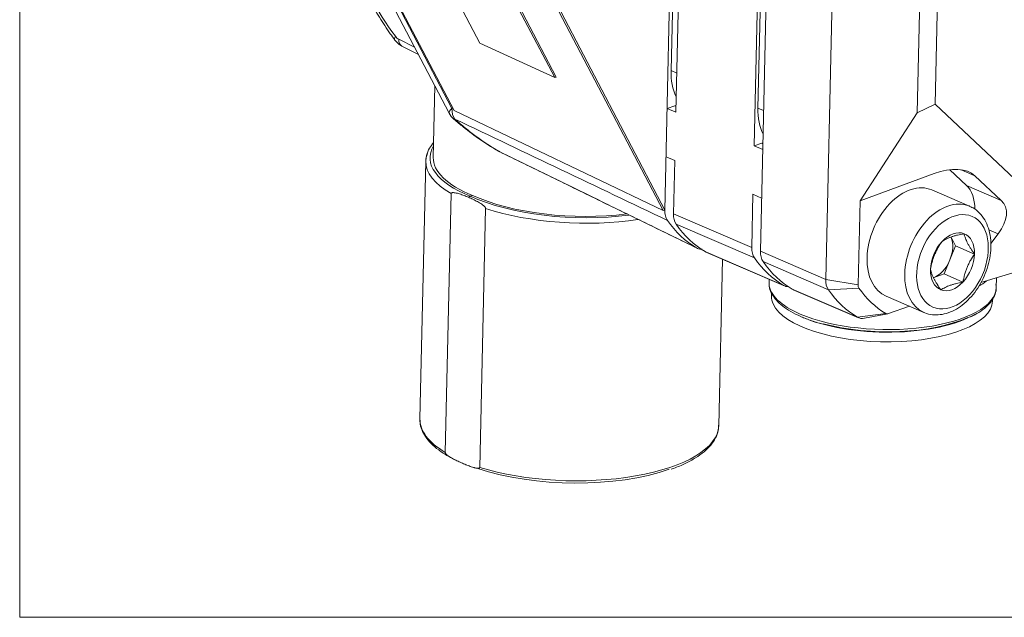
# Model space of a CAD drawing. Header units: millimetres. Extents: x 4 to 836, y 5 to 589.
# Tile 1 of 95: x 165 to 212, y 92 to 120. Entities that reach past the tile are written whole.
import ezdxf

# ---------------------------------------------------------------- set-up
doc = ezdxf.new("R2010")
doc.units = ezdxf.units.MM
doc.layers.add('1', color=7, linetype='Continuous', true_color=0xffffff)
doc.layers.add('2', color=7, linetype='Continuous', true_color=0xffffff)

msp = doc.modelspace()

# ---------------------------------------------------------------- linework, layer by layer
at = {"layer": '1', "color": 251, "linetype": 'Continuous', "lineweight": 18}
for p, q in [((165.122, 91.741), (165.122, 218.055)), ((201.633, 178.701), (200.2, 115.95)), ((196.675, 144.323), (196.069, 117.732)), ((165.122, 91.741), (289.738, 91.741))]:
    msp.add_line(p, q, dxfattribs=at)
at = {"layer": '1', "color": 9, "linetype": 'Continuous', "lineweight": 18}
for p, q in [((202.05, 185.049), (200.318, 109.143)), ((200.015, 114.151), (201.527, 180.398)), ((196.296, 115.754), (196.946, 144.225)), ((203.417, 107.807), (204.022, 134.314)), ((207.759, 115.716), (208.026, 127.394)), ((208.86, 127.052), (208.611, 116.138)), ((196.245, 116.06), (195.883, 115.932)), ((208.611, 116.138), (207.759, 115.716)), ((208.611, 116.138), (215.597, 109.541)), ((196.296, 115.754), (195.883, 115.932)), ((205.048, 111.536), (207.759, 115.716)), ((200.377, 114.278), (200.015, 114.151)), ((200.428, 113.973), (200.015, 114.151)), ((196.244, 113.454), (195.83, 113.632)), ((196.186, 110.924), (196.244, 113.454)), ((205.048, 111.536), (208.577, 112.838)), ((210.106, 112.27), (209.314, 113.018)), ((210.511, 112.734), (211.755, 111.559)), ((199.905, 109.321), (199.962, 111.85)), ((200.375, 111.672), (199.962, 111.85)), ((205.048, 111.536), (204.957, 107.54)), ((211.61, 109.973), (211.259, 109.515)), ((197.747, 109.098), (201.466, 107.494)), ((214.969, 108.907), (210.791, 107.658)), ((201.879, 107.316), (204.978, 105.98)), ((206.4, 106.177), (207.398, 106.528)), ((205.263, 105.954), (206.373, 106.169))]:
    msp.add_line(p, q, dxfattribs=at)
at = {"layer": '1', "color": 18, "linetype": 'Continuous', "lineweight": 18}
for p, q in [((195.698, 111.078), (176.118, 148.463)), ((195.773, 111.102), (176.193, 148.488)), ((175.807, 134.83), (185.757, 115.831)), ((185.757, 115.831), (195.698, 111.078)), ((195.773, 111.102), (195.698, 111.078)), ((200.85, 107.147), (200.847, 107.011)), ((200.847, 107.011), (200.847, 107.011)), ((211.344, 106.771), (211.346, 106.872))]:
    msp.add_line(p, q, dxfattribs=at)
at = {"layer": '1', "color": 7, "linetype": 'Continuous', "lineweight": 18}
for p, q in [((190.617, 117.418), (176.045, 145.243)), ((190.542, 117.394), (179.211, 139.031)), ((178.98, 134.31), (186.98, 119.037)), ((186.98, 119.037), (190.542, 117.394)), ((190.542, 117.394), (190.617, 117.418))]:
    msp.add_line(p, q, dxfattribs=at)
at = {"layer": '1', "color": 252, "linetype": 'Continuous', "lineweight": 18}
for p, q in [((196.532, 144.389), (195.773, 111.102)), ((175.458, 134.921), (185.524, 115.71))]:
    msp.add_line(p, q, dxfattribs=at)
at = {"layer": '1', "color": 252, "linetype": 'Continuous', "lineweight": 13}
msp.add_line((175.714, 134.914), (185.661, 115.929), dxfattribs=at)
at = {"layer": '1', "color": 27, "linetype": 'Continuous', "lineweight": 13}
msp.add_line((183.131, 119.221), (183.886, 118.836), dxfattribs=at)
at = {"layer": '1', "color": 27, "linetype": 'Continuous', "lineweight": 18}
for p, q in [((183.278, 118.898), (184.063, 118.497)), ((184.849, 116.998), (184.771, 113.602)), ((184.417, 113.424), (184.138, 101.172)), ((185.626, 111.885), (185.345, 99.574)), ((186.629, 111.799), (186.52, 111.761)), ((186.98, 98.869), (187.261, 111.18)), ((198.334, 100.848), (198.515, 108.767)), ((200.728, 107.812), (200.725, 107.658)), ((200.725, 107.658), (200.725, 107.658)), ((211.039, 107.718), (211.068, 107.741)), ((211.522, 107.412), (211.533, 107.88))]:
    msp.add_line(p, q, dxfattribs=at)
at = {"layer": '1', "color": 251, "linetype": 'Continuous', "lineweight": 13}
for p, q in [((196.338, 117.615), (196.069, 117.732)), ((200.47, 115.834), (200.2, 115.95))]:
    msp.add_line(p, q, dxfattribs=at)
at = {"layer": '1', "color": 9, "linetype": 'Continuous', "lineweight": 13}
for p, q in [((196.302, 116.035), (196.245, 116.06)), ((200.434, 114.254), (200.377, 114.278)), ((210.511, 112.734), (209.854, 113.018)), ((210.106, 112.27), (211.755, 111.559)), ((196.186, 110.924), (199.905, 109.321)), ((200.032, 108.828), (196.313, 110.431)), ((211.61, 109.973), (211.164, 110.165)), ((197.698, 109.122), (201.417, 107.519)), ((200.318, 109.143), (203.417, 107.807)), ((203.544, 107.313), (200.445, 108.649)), ((204.957, 107.54), (203.417, 107.807)), ((201.83, 107.341), (204.929, 106.005)), ((204.995, 107.392), (203.544, 107.313)), ((206.273, 106.185), (204.929, 106.005))]:
    msp.add_line(p, q, dxfattribs=at)
at = {"layer": '1', "color": 252, "linetype": 'Continuous', "lineweight": 18}
for centre, start, end in [((186.41, 116.174), 207.653, 229.0764), ((188.375, 114.766), 240.3687, 243.9519)]:
    msp.add_arc(centre, 1, start, end, dxfattribs=at)
at = {"layer": '1', "color": 27, "linetype": 'Continuous', "lineweight": 13}
for centre, major_axis, ratio, start_param, end_param in [((186.422, 125.313), (-2.96, 9.029), 0.61658, 1.58113, 2.073775), ((183.346, 119.484), (0.4, 0.3), 0.380166, 2.412188, 3.142118), ((183.153, 119.675), (-0.156, 0.475), 0.61658, 2.073775, 2.586308), ((183.505, 119.343), (0.227, 0.445), 0.66938, 2.163049, 3.141583), ((191.519, 113.524), (6.9, -0.067), 0.37952, 2.926011, 3.905914), ((191.517, 113.339), (7.1, -0.072), 0.379849, 3.136757, 3.737508), ((191.517, 113.339), (7.096, -0.254), 0.402287, 4.083604, 5.160125), ((206.123, 107.535), (-5.399, 0.123), 0.391122, 0.034813, 0.768768), ((206.123, 107.535), (-5.399, 0.123), 0.391122, 0.768768, 3.141652), ((191.236, 101.01), (-7.098, 0.162), 0.391122, 6.283168, 6.883919), ((191.236, 101.01), (-7.098, 0.162), 0.391122, 0.936802, 3.141603)]:
    msp.add_ellipse(centre, major_axis=major_axis, ratio=ratio, start_param=start_param, end_param=end_param, dxfattribs=at)
at = {"layer": '1', "color": 251, "linetype": 'Continuous', "lineweight": 18}
for centre in [(198.243, 118.498), (202.375, 116.717)]:
    msp.add_ellipse(centre, major_axis=(1.188, 2.755), ratio=0.66151, start_param=2.119452, end_param=2.627703, dxfattribs=at)
at = {"layer": '1', "color": 9, "linetype": 'Continuous', "lineweight": 18}
for centre, major_axis, ratio, start_param, end_param in [((196.235, 115.6), (-0.198, -0.459), 0.66151, 3.5288, 3.690248), ((200.367, 113.818), (-0.198, -0.459), 0.66151, 3.5288, 3.690248), ((208.661, 111.415), (1.995, 1.136), 0.57919, 0.175121, 1.292319), ((209.052, 110.608), (0.792, 1.837), 0.66151, 5.278089, 6.046443), ((209.905, 110.24), (1.995, 1.136), 0.57919, 5.341107, 6.458306), ((196.911, 111.18), (-0.396, -0.918), 0.66151, 5.261045, 5.892018), ((201.721, 117.21), (-3.583, -8.31), 0.66151, 5.892018, 6.200867), ((198.143, 110.016), (-0.396, -0.918), 0.66151, 6.200867, 6.283189), ((200.629, 109.577), (0.396, 0.918), 0.66151, 2.119452, 2.750426), ((201.043, 109.398), (-0.396, -0.918), 0.66151, 5.261045, 5.892018), ((205.44, 115.607), (-3.583, -8.31), 0.66151, 5.892018, 6.200867), ((205.853, 115.428), (-3.583, -8.31), 0.66151, 5.892018, 6.200867), ((204.141, 108.062), (-0.396, -0.918), 0.66151, 5.261045, 5.892018), ((201.862, 108.413), (0.396, 0.918), 0.66151, 3.059274, 3.413241), ((202.275, 108.235), (-0.396, -0.918), 0.66151, 6.200867, 6.283189), ((208.952, 114.092), (-3.583, -8.31), 0.66151, 5.892018, 6.200867), ((205.174, 107.617), (0.119, 0.276), 0.66151, 2.119452, 2.750426), ((209.985, 113.647), (3.306, 7.668), 0.66151, 2.750426, 3.059274), ((205.374, 106.899), (-0.396, -0.918), 0.66151, 6.200867, 6.707085), ((206.407, 106.453), (0.119, 0.276), 0.66151, 3.059274, 3.690248)]:
    msp.add_ellipse(centre, major_axis=major_axis, ratio=ratio, start_param=start_param, end_param=end_param, dxfattribs=at)
at = {"layer": '1', "color": 252, "linetype": 'Continuous', "lineweight": 13}
for centre, major_axis, ratio, start_param, end_param in [((186.41, 116.174), (-0.886, -0.464), 0.20693, 5.601599, 6.283194), ((186.41, 116.174), (-0.431, -0.902), 0.678763, 5.287083, 5.940383), ((186.41, 116.174), (-0.655, -0.756), 0.120696, 6.282982, 6.534478), ((188.375, 114.766), (-0.439, -0.898), 0.654954, 6.211906, 6.283296)]:
    msp.add_ellipse(centre, major_axis=major_axis, ratio=ratio, start_param=start_param, end_param=end_param, dxfattribs=at)
at = {"layer": '1', "color": 27, "linetype": 'Continuous', "lineweight": 18}
for centre, major_axis, ratio, start_param, end_param in [((191.517, 113.339), (7.1, -0.072), 0.379849, 3.001227, 3.136757), ((191.521, 113.523), (6.75, -0.066), 0.37952, 3.136602, 3.905408), ((191.524, 113.522), (6.896, -0.249), 0.402609, 3.915221, 5.105286), ((191.521, 113.523), (6.746, -0.244), 0.402609, 3.915727, 5.097899), ((206.123, 107.535), (-5.399, 0.123), 0.391122, 0, 0.034813), ((206.151, 108.731), (5.424, -0.124), 0.391122, 5.71658, 5.844305), ((206.119, 107.351), (5.199, -0.119), 0.391122, 4.146765, 5.612907), ((191.232, 100.826), (6.898, -0.157), 0.391122, 4.038871, 5.481844)]:
    msp.add_ellipse(centre, major_axis=major_axis, ratio=ratio, start_param=start_param, end_param=end_param, dxfattribs=at)
at = {"layer": '1', "color": 252, "linetype": 'Continuous', "lineweight": 18}
for centre, major_axis, ratio, start_param, end_param in [((188.375, 114.766), (-0.494, -0.869), 0.281443, 6.283182, 6.3393), ((201.308, 117.388), (-3.583, -8.31), 0.66151, 5.891994, 6.200892)]:
    msp.add_ellipse(centre, major_axis=major_axis, ratio=ratio, start_param=start_param, end_param=end_param, dxfattribs=at)
at = {"layer": '1', "color": 18, "linetype": 'Continuous', "lineweight": 18}
for centre, start_param, end_param in [((206.095, 106.891), 0, 0.18321), ((206.095, 106.891), 0.18321, 3.141609), ((206.106, 107.351), 0.756354, 2.578871)]:
    msp.add_ellipse(centre, major_axis=(-5.249, 0.12), ratio=0.391122, start_param=start_param, end_param=end_param, dxfattribs=at)
at = {"layer": '1', "color": 27, "linetype": 'Continuous', "lineweight": 18}
for points, knots in [([(180.786, 123.359), (180.841, 123.195), (181.007, 122.724), (181.318, 121.96), (181.739, 121.088), (182.208, 120.256), (182.62, 119.629), (182.872, 119.282), (182.946, 119.184)], [0, 0, 0, 0, 0.107138, 0.309725, 0.512449, 0.715305, 0.918341, 1, 1, 1, 1]), ([(184.78, 114.306), (184.709, 114.221), (184.573, 114.024), (184.455, 113.76), (184.437, 113.583), (184.436, 113.524)], [0, 0, 0, 0, 0.35253, 0.790043, 1, 1, 1, 1]), ([(186.447, 111.711), (186.377, 111.739), (186.306, 111.767), (186.165, 111.819), (186.095, 111.844), (185.989, 111.877), (185.954, 111.887), (185.884, 111.906), (185.849, 111.914), (185.797, 111.923), (185.779, 111.925), (185.745, 111.929), (185.727, 111.93), (185.702, 111.93), (185.693, 111.929), (185.676, 111.927), (185.668, 111.926), (185.656, 111.922), (185.653, 111.92), (185.645, 111.916), (185.641, 111.914), (185.635, 111.909), (185.632, 111.905), (185.628, 111.899), (185.627, 111.896), (185.626, 111.891), (185.626, 111.888), (185.626, 111.885)], [0, 0, 0, 0, 0.25, 0.25, 0.5, 0.5, 0.625, 0.625, 0.75, 0.75, 0.8125, 0.8125, 0.875, 0.875, 0.90625, 0.90625, 0.9375, 0.9375, 0.953125, 0.953125, 0.96875, 0.96875, 0.984375, 0.984375, 0.992188, 0.992188, 1, 1, 1, 1]), ([(186.447, 111.711), (186.453, 111.717), (186.459, 111.722), (186.47, 111.732), (186.477, 111.737), (186.495, 111.75), (186.508, 111.756), (186.52, 111.761)], [0, 0, 0, 0, 0.25, 0.25, 0.5, 0.5, 1, 1, 1, 1]), ([(187.261, 111.18), (187.261, 111.183), (187.261, 111.186), (187.26, 111.193), (187.259, 111.196), (187.256, 111.205), (187.253, 111.211), (187.247, 111.222), (187.243, 111.227), (187.236, 111.237), (187.232, 111.242), (187.221, 111.256), (187.213, 111.264), (187.197, 111.281), (187.189, 111.288), (187.164, 111.311), (187.147, 111.324), (187.113, 111.35), (187.096, 111.363), (187.044, 111.398), (187.009, 111.42), (186.94, 111.462), (186.905, 111.482), (186.799, 111.54), (186.729, 111.576), (186.588, 111.645), (186.518, 111.679), (186.447, 111.711)], [0, 0, 0, 0, 0.007813, 0.007813, 0.015625, 0.015625, 0.03125, 0.03125, 0.046875, 0.046875, 0.0625, 0.0625, 0.09375, 0.09375, 0.125, 0.125, 0.1875, 0.1875, 0.25, 0.25, 0.375, 0.375, 0.5, 0.5, 0.75, 0.75, 1, 1, 1, 1]), ([(208.059, 106.252), (208.08, 106.239), (208.21, 106.166), (208.484, 106.116), (208.862, 106.113), (209.249, 106.207), (209.633, 106.385), (210.003, 106.648), (210.347, 106.986), (210.651, 107.387), (210.904, 107.836), (211.097, 108.317), (211.224, 108.814), (211.28, 109.312), (211.26, 109.793), (211.162, 110.242), (210.987, 110.642), (210.738, 110.969), (210.469, 111.19), (210.279, 111.27), (210.204, 111.294)], [0, 0, 0, 0, 0.011342, 0.06749, 0.123362, 0.180083, 0.238312, 0.297889, 0.358213, 0.418728, 0.479231, 0.539758, 0.600408, 0.661278, 0.722476, 0.784002, 0.845426, 0.905899, 0.964566, 1, 1, 1, 1]), ([(208.944, 109.607), (208.975, 109.628), (209.007, 109.647), (209.075, 109.686), (209.11, 109.705), (209.184, 109.742), (209.223, 109.759), (209.304, 109.793), (209.346, 109.809), (209.435, 109.841), (209.481, 109.856), (209.553, 109.877), (209.577, 109.884), (209.627, 109.897), (209.652, 109.903), (209.778, 109.935), (209.883, 109.956), (209.99, 109.976)], [0, 0, 0, 0, 0.125, 0.125, 0.25, 0.25, 0.375, 0.375, 0.5, 0.5, 0.625, 0.625, 0.6875, 0.6875, 0.75, 0.75, 1, 1, 1, 1]), ([(209.99, 109.976), (210.007, 109.907), (210.029, 109.836), (210.071, 109.725), (210.086, 109.687), (210.121, 109.608), (210.14, 109.568), (210.172, 109.507), (210.183, 109.486), (210.206, 109.444), (210.218, 109.423), (210.254, 109.36), (210.28, 109.317), (210.363, 109.187), (210.423, 109.1), (210.487, 109.01)], [0, 0, 0, 0, 0.25, 0.25, 0.375, 0.375, 0.5, 0.5, 0.5625, 0.5625, 0.625, 0.625, 0.75, 0.75, 1, 1, 1, 1]), ([(208.395, 108.273), (208.416, 108.392), (208.442, 108.51), (208.491, 108.685), (208.508, 108.743), (208.547, 108.858), (208.569, 108.915), (208.604, 109.001), (208.616, 109.029), (208.641, 109.085), (208.654, 109.113), (208.694, 109.195), (208.722, 109.249), (208.811, 109.407), (208.876, 109.509), (208.944, 109.607)], [0, 0, 0, 0, 0.25, 0.25, 0.375, 0.375, 0.5, 0.5, 0.5625, 0.5625, 0.625, 0.625, 0.75, 0.75, 1, 1, 1, 1]), ([(210.487, 109.01), (210.419, 108.912), (210.354, 108.81), (210.266, 108.653), (210.238, 108.599), (210.185, 108.49), (210.159, 108.434), (210.124, 108.349), (210.113, 108.321), (210.092, 108.263), (210.081, 108.234), (210.052, 108.147), (210.034, 108.089), (209.985, 107.914), (209.959, 107.795), (209.938, 107.676)], [0, 0, 0, 0, 0.25, 0.25, 0.375, 0.375, 0.5, 0.5, 0.5625, 0.5625, 0.625, 0.625, 0.75, 0.75, 1, 1, 1, 1]), ([(208.892, 107.307), (208.828, 107.396), (208.768, 107.484), (208.686, 107.613), (208.66, 107.656), (208.611, 107.74), (208.588, 107.781), (208.556, 107.843), (208.546, 107.863), (208.527, 107.904), (208.518, 107.924), (208.491, 107.982), (208.476, 108.021), (208.434, 108.133), (208.412, 108.204), (208.395, 108.273)], [0, 0, 0, 0, 0.25, 0.25, 0.375, 0.375, 0.5, 0.5, 0.5625, 0.5625, 0.625, 0.625, 0.75, 0.75, 1, 1, 1, 1]), ([(208.892, 107.307), (208.923, 107.327), (208.955, 107.347), (209.023, 107.386), (209.058, 107.405), (209.132, 107.441), (209.171, 107.459), (209.252, 107.493), (209.294, 107.509), (209.382, 107.54), (209.428, 107.555), (209.5, 107.576), (209.525, 107.583), (209.574, 107.597), (209.599, 107.603), (209.725, 107.634), (209.83, 107.656), (209.938, 107.676)], [0, 0, 0, 0, 0.125, 0.125, 0.25, 0.25, 0.375, 0.375, 0.5, 0.5, 0.625, 0.625, 0.6875, 0.6875, 0.75, 0.75, 1, 1, 1, 1]), ([(200.737, 107.57), (200.735, 107.538), (200.734, 107.403), (200.823, 107.168), (201.005, 106.878), (201.281, 106.6), (201.645, 106.337), (201.984, 106.154), (202.194, 106.059), (202.241, 106.039)], [0, 0, 0, 0, 0.052401, 0.222103, 0.394688, 0.574905, 0.760921, 0.948718, 1, 1, 1, 1]), ([(210.307, 106.027), (210.445, 106.092), (210.716, 106.238), (211.052, 106.49), (211.317, 106.779), (211.478, 107.091), (211.536, 107.358), (211.514, 107.51), (211.503, 107.555)], [0, 0, 0, 0, 0.169134, 0.361218, 0.553683, 0.742685, 0.923315, 1, 1, 1, 1]), ([(202.311, 106.009), (202.388, 105.976), (202.642, 105.874), (202.951, 105.766), (203.2, 105.704), (203.242, 105.694)], [0, 0, 0, 0, 0.275654, 0.881313, 1, 1, 1, 1]), ([(184.148, 101.11), (184.145, 101.075), (184.139, 100.925), (184.219, 100.66), (184.391, 100.325), (184.66, 100.002), (185.019, 99.691), (185.457, 99.403), (185.798, 99.227), (185.977, 99.145)], [0, 0, 0, 0, 0.045709, 0.199021, 0.353601, 0.512834, 0.676417, 0.842073, 1, 1, 1, 1]), ([(196.074, 98.784), (196.112, 98.796), (196.358, 98.876), (196.754, 99.053), (197.245, 99.316), (197.652, 99.609), (197.973, 99.926), (198.199, 100.265), (198.317, 100.587), (198.329, 100.793), (198.324, 100.878)], [0, 0, 0, 0, 0.026128, 0.171961, 0.318313, 0.465239, 0.612475, 0.758562, 0.901095, 1, 1, 1, 1]), ([(185.345, 99.574), (185.345, 99.571), (185.345, 99.568), (185.346, 99.562), (185.347, 99.559), (185.35, 99.55), (185.353, 99.544), (185.359, 99.533), (185.362, 99.527), (185.37, 99.517), (185.373, 99.513), (185.385, 99.499), (185.393, 99.491), (185.409, 99.475), (185.417, 99.467), (185.443, 99.446), (185.46, 99.432), (185.494, 99.407), (185.511, 99.395), (185.563, 99.361), (185.597, 99.34), (185.667, 99.299), (185.702, 99.28), (185.808, 99.224), (185.878, 99.19), (186.018, 99.124), (186.159, 99.061), (186.299, 99.003), (186.44, 98.948), (186.51, 98.921), (186.615, 98.886), (186.651, 98.875), (186.703, 98.86), (186.721, 98.855), (186.756, 98.847), (186.774, 98.842), (186.809, 98.835), (186.826, 98.832), (186.861, 98.828), (186.879, 98.827), (186.904, 98.827), (186.913, 98.827), (186.929, 98.829), (186.938, 98.83), (186.949, 98.834), (186.953, 98.835), (186.961, 98.839), (186.964, 98.841), (186.971, 98.846), (186.974, 98.85), (186.977, 98.856), (186.978, 98.858), (186.98, 98.864), (186.98, 98.866), (186.98, 98.869)], [0, 0, 0, 0, 0.003906, 0.003906, 0.007812, 0.007812, 0.015625, 0.015625, 0.023437, 0.023437, 0.03125, 0.03125, 0.046875, 0.046875, 0.0625, 0.0625, 0.09375, 0.09375, 0.125, 0.125, 0.1875, 0.1875, 0.25, 0.25, 0.375, 0.375, 0.5, 0.625, 0.625, 0.75, 0.75, 0.8125, 0.8125, 0.84375, 0.84375, 0.875, 0.875, 0.90625, 0.90625, 0.9375, 0.9375, 0.953125, 0.953125, 0.96875, 0.96875, 0.976563, 0.976563, 0.984375, 0.984375, 0.992188, 0.992188, 0.996094, 0.996094, 1, 1, 1, 1])]:
    msp.add_open_spline(points, degree=3, knots=knots, dxfattribs=at)
for points, degree in [([(182.946, 119.184), (183.089, 118.995), (183.278, 118.898)], 2), ([(186.329, 98.993), (186.345, 98.987)], 1)]:
    msp.add_open_spline(points, degree=degree, dxfattribs=at)
at = {"layer": '1', "color": 252, "linetype": 'Continuous', "lineweight": 13}
for points in [[(185.661, 115.929), (185.681, 115.919), (185.701, 115.91), (185.721, 115.9)], [(195.9, 110.609), (192.532, 112.213), (189.165, 113.817), (185.798, 115.422)], [(187.895, 113.89), (191.025, 112.36), (194.155, 110.83), (197.285, 109.301)]]:
    msp.add_open_spline(points, degree=3, dxfattribs=at)
at = {"layer": '1', "color": 252, "linetype": 'Continuous', "lineweight": 18}
for points, knots in [([(185.755, 115.418), (185.899, 115.293), (186.311, 114.949), (186.985, 114.446), (187.559, 114.081), (187.85, 113.914), (187.88, 113.896)], [0, 0, 0, 0, 0.215964, 0.609001, 0.958997, 1, 1, 1, 1]), ([(185.798, 115.422), (185.963, 115.275), (186.13, 115.132), (186.47, 114.856), (186.642, 114.723), (186.991, 114.466), (187.169, 114.343), (187.529, 114.107), (187.711, 113.996), (187.895, 113.89)], [0, 0, 0, 0, 0.25, 0.25, 0.5, 0.5, 0.75, 0.75, 1, 1, 1, 1]), ([(195.773, 111.102), (195.771, 111.054), (195.775, 110.96), (195.791, 110.872), (195.813, 110.788), (195.84, 110.709), (195.878, 110.641), (195.9, 110.609)], [0, 0, 0, 0, 0.25, 0.5, 0.5, 0.75, 1, 1, 1, 1]), ([(197.285, 109.301), (197.316, 109.283), (197.379, 109.255), (197.449, 109.243), (197.504, 109.239), (197.524, 109.239), (197.543, 109.24)], [0, 0, 0, 0, 0.394808, 0.789617, 0.789617, 1, 1, 1, 1])]:
    msp.add_open_spline(points, degree=3, knots=knots, dxfattribs=at)
msp.add_open_spline([(187.936, 113.867), (197.316, 109.285)], degree=1, dxfattribs=at)
at = {"layer": '2', "color": 252, "linetype": 'Continuous', "lineweight": 18}
for p, q in [((210.254, 111.286), (208.464, 112.058)), ((209.381, 109.807), (209.592, 109.396)), ((209.592, 109.396), (209.317, 108.729)), ((210.487, 109.01), (209.592, 109.396)), ((209.317, 108.729), (209.043, 108.062)), ((209.043, 108.062), (208.519, 107.878)), ((209.938, 107.676), (209.043, 108.062)), ((206.286, 107.007), (208.077, 106.235)), ((206.286, 107.007), (206.286, 107.007))]:
    msp.add_line(p, q, dxfattribs=at)
for centre, major_axis, start_param, end_param in [((207.375, 109.532), (-1.089, -2.525), 3.141549, 5.261045), ((209.166, 108.761), (-1.089, -2.525), 3.141549, 3.164817), ((209.441, 108.642), (-0.571, -1.325), 3.166649, 4.213847), ((209.441, 108.642), (-0.571, -1.325), 2.119452, 3.166649), ((209.441, 108.642), (-0.571, -1.325), 4.213847, 5.261045), ((208.546, 109.028), (0.495, 1.148), 4.737446, 5.702749), ((209.441, 108.642), (-0.571, -1.325), 1.072254, 2.119452), ((207.375, 109.532), (-1.089, -2.525), 5.261045, 6.283185), ((208.546, 109.028), (0.495, 1.148), 3.690248, 4.737446), ((209.441, 108.642), (-0.571, -1.325), 5.261045, 6.308242), ((209.441, 108.642), (-0.571, -1.325), 0.025057, 1.072254)]:
    msp.add_ellipse(centre, major_axis=major_axis, ratio=0.66151, start_param=start_param, end_param=end_param, dxfattribs=at)
at = {"layer": '2', "color": 252, "linetype": 'Continuous', "lineweight": 13}
for start_param, end_param in [(3.164817, 5.261045), (5.261045, 6.272637)]:
    msp.add_ellipse((209.166, 108.761), major_axis=(-1.089, -2.525), ratio=0.66151, start_param=start_param, end_param=end_param, dxfattribs=at)
msp.add_ellipse((209.441, 108.642), major_axis=(0.93, 2.158), ratio=0.66151, dxfattribs=at)
at = {"layer": '2', "color": 252, "linetype": 'Continuous', "lineweight": 18}
for points, knots in [([(208.059, 106.252), (208.08, 106.239), (208.21, 106.166), (208.484, 106.116), (208.862, 106.113), (209.249, 106.207), (209.633, 106.385), (210.003, 106.648), (210.347, 106.986), (210.651, 107.387), (210.904, 107.836), (211.097, 108.317), (211.224, 108.814), (211.28, 109.312), (211.26, 109.793), (211.162, 110.242), (210.987, 110.642), (210.738, 110.969), (210.469, 111.19), (210.279, 111.27), (210.204, 111.294)], [0, 0, 0, 0, 0.011342, 0.06749, 0.123362, 0.180083, 0.238312, 0.297889, 0.358213, 0.418728, 0.479231, 0.539758, 0.600408, 0.661278, 0.722476, 0.784002, 0.845426, 0.905899, 0.964566, 1, 1, 1, 1]), ([(208.944, 109.607), (208.975, 109.628), (209.007, 109.647), (209.075, 109.686), (209.11, 109.705), (209.184, 109.742), (209.223, 109.759), (209.304, 109.793), (209.346, 109.809), (209.435, 109.841), (209.481, 109.856), (209.553, 109.877), (209.577, 109.884), (209.627, 109.897), (209.652, 109.903), (209.778, 109.935), (209.883, 109.956), (209.99, 109.976)], [0, 0, 0, 0, 0.125, 0.125, 0.25, 0.25, 0.375, 0.375, 0.5, 0.5, 0.625, 0.625, 0.6875, 0.6875, 0.75, 0.75, 1, 1, 1, 1]), ([(209.99, 109.976), (210.007, 109.907), (210.029, 109.836), (210.071, 109.725), (210.086, 109.687), (210.121, 109.608), (210.14, 109.568), (210.172, 109.507), (210.183, 109.486), (210.206, 109.444), (210.218, 109.423), (210.254, 109.36), (210.28, 109.317), (210.363, 109.187), (210.423, 109.1), (210.487, 109.01)], [0, 0, 0, 0, 0.25, 0.25, 0.375, 0.375, 0.5, 0.5, 0.5625, 0.5625, 0.625, 0.625, 0.75, 0.75, 1, 1, 1, 1]), ([(208.395, 108.273), (208.416, 108.392), (208.442, 108.51), (208.491, 108.685), (208.508, 108.743), (208.547, 108.858), (208.569, 108.915), (208.604, 109.001), (208.616, 109.029), (208.641, 109.085), (208.654, 109.113), (208.694, 109.195), (208.722, 109.249), (208.811, 109.407), (208.876, 109.509), (208.944, 109.607)], [0, 0, 0, 0, 0.25, 0.25, 0.375, 0.375, 0.5, 0.5, 0.5625, 0.5625, 0.625, 0.625, 0.75, 0.75, 1, 1, 1, 1]), ([(210.487, 109.01), (210.419, 108.912), (210.354, 108.81), (210.266, 108.653), (210.238, 108.599), (210.185, 108.49), (210.159, 108.434), (210.124, 108.349), (210.113, 108.321), (210.092, 108.263), (210.081, 108.234), (210.052, 108.147), (210.034, 108.089), (209.985, 107.914), (209.959, 107.795), (209.938, 107.676)], [0, 0, 0, 0, 0.25, 0.25, 0.375, 0.375, 0.5, 0.5, 0.5625, 0.5625, 0.625, 0.625, 0.75, 0.75, 1, 1, 1, 1]), ([(208.892, 107.307), (208.828, 107.396), (208.768, 107.484), (208.686, 107.613), (208.66, 107.656), (208.611, 107.74), (208.588, 107.781), (208.556, 107.843), (208.546, 107.863), (208.527, 107.904), (208.518, 107.924), (208.491, 107.982), (208.476, 108.021), (208.434, 108.133), (208.412, 108.204), (208.395, 108.273)], [0, 0, 0, 0, 0.25, 0.25, 0.375, 0.375, 0.5, 0.5, 0.5625, 0.5625, 0.625, 0.625, 0.75, 0.75, 1, 1, 1, 1]), ([(208.892, 107.307), (208.923, 107.327), (208.955, 107.347), (209.023, 107.386), (209.058, 107.405), (209.132, 107.441), (209.171, 107.459), (209.252, 107.493), (209.294, 107.509), (209.382, 107.54), (209.428, 107.555), (209.5, 107.576), (209.525, 107.583), (209.574, 107.597), (209.599, 107.603), (209.725, 107.634), (209.83, 107.656), (209.938, 107.676)], [0, 0, 0, 0, 0.125, 0.125, 0.25, 0.25, 0.375, 0.375, 0.5, 0.5, 0.625, 0.625, 0.6875, 0.6875, 0.75, 0.75, 1, 1, 1, 1])]:
    msp.add_open_spline(points, degree=3, knots=knots, dxfattribs=at)

doc.saveas('drawing.dxf')
